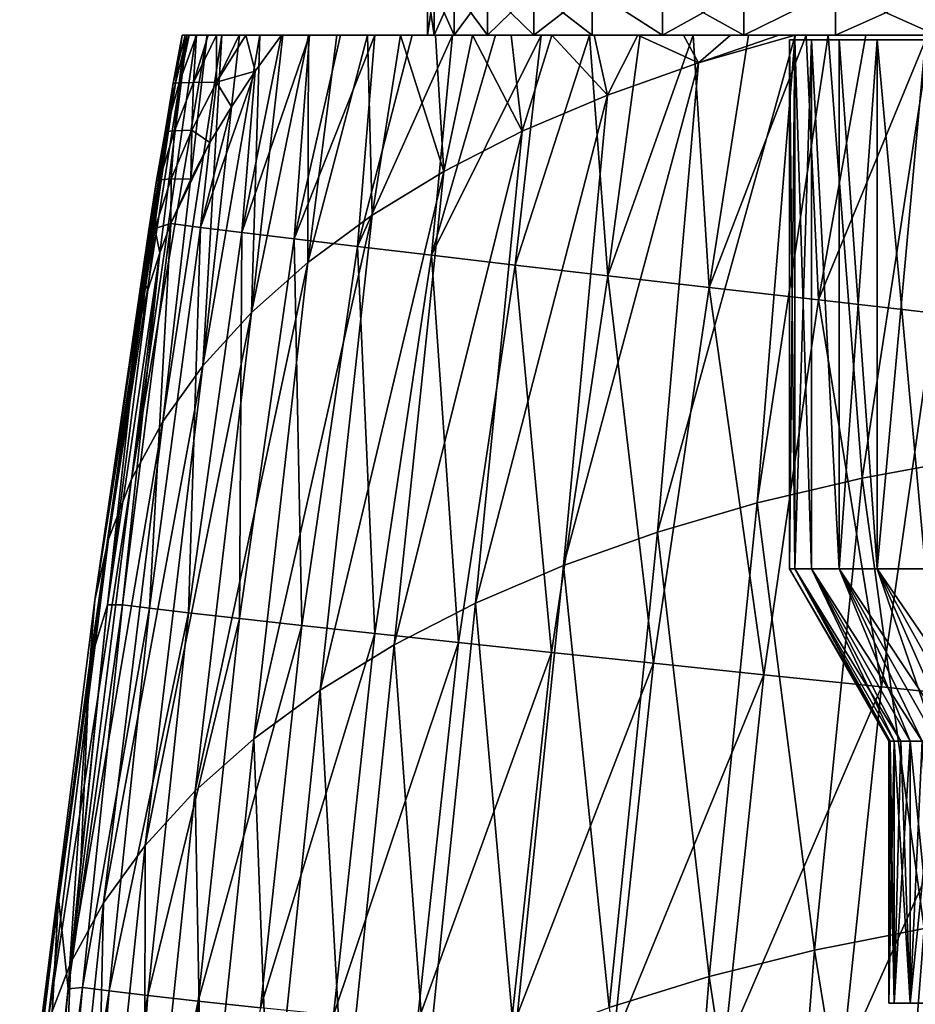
# Model space of a CAD drawing. Header units: metres. Extents: x -109 to 109, y -78 to 121.
# Tile 255 of 256: x -95.5 to -85.61, y 56.21 to 67.1. Entities that reach past the tile are written whole.
import ezdxf

# ---------------------------------------------------------------- set-up
doc = ezdxf.new("R2010")
doc.units = ezdxf.units.M
doc.layers.add('solid_508554_SW0001', color=7, linetype='CONTINUOUS')

msp = doc.modelspace()

# ---------------------------------------------------------------- linework, layer by layer
at = {"layer": 'solid_508554_SW0001'}
for points in [[(-91, 67.425629, -32), (-91, 66.925629, -32), (-90.925606, 66.925629, -30.533081)], [(-90.925598, 67.425629, -33.467049), (-90.925606, 66.925629, -33.466919), (-91, 66.925629, -32)], [(-90.925598, 67.425629, -33.467049), (-91, 66.925629, -32), (-91, 67.425629, -32)], [(-90.925598, 67.425629, -30.532951), (-91, 67.425629, -32), (-90.925606, 66.925629, -30.533081)], [(-90.925598, 67.425629, -30.532951), (-90.925606, 66.925629, -30.533081), (-90.703186, 66.925629, -29.081196)], [(-90.703186, 67.425629, -34.918823), (-90.703186, 66.925629, -34.918804), (-90.925606, 66.925629, -33.466919)], [(-90.703186, 67.425629, -34.918823), (-90.925606, 66.925629, -33.466919), (-90.925598, 67.425629, -33.467049)], [(-90.925598, 67.425629, -30.532951), (-90.703186, 66.925629, -29.081196), (-90.703186, 67.425629, -29.081179)], [(-90.703186, 67.425629, -29.081179), (-90.703186, 66.925629, -29.081196), (-90.335022, 66.925629, -27.659248)], [(-90.703186, 67.425629, -29.081179), (-90.335022, 66.925629, -27.659248), (-90.33506, 67.425629, -27.659367)], [(-90.33506, 67.425629, -36.340633), (-90.335022, 66.925629, -36.340752), (-90.703186, 66.925629, -34.918804)], [(-90.33506, 67.425629, -36.340633), (-90.703186, 66.925629, -34.918804), (-90.703186, 67.425629, -34.918823)], [(-90.33506, 67.425629, -27.659367), (-90.335022, 66.925629, -27.659248), (-89.824883, 66.925629, -26.281839)], [(-90.33506, 67.425629, -27.659367), (-89.824883, 66.925629, -26.281839), (-89.824905, 67.425629, -26.281891)], [(-89.824905, 67.425629, -37.718109), (-90.335022, 66.925629, -36.340752), (-90.33506, 67.425629, -36.340633)], [(-89.824905, 67.425629, -37.718109), (-89.824883, 66.925629, -37.718163), (-90.335022, 66.925629, -36.340752)], [(-89.824905, 67.425629, -26.281891), (-89.824883, 66.925629, -26.281839), (-89.178017, 66.925629, -24.963106)], [(-89.824905, 67.425629, -26.281891), (-89.178017, 66.925629, -24.963106), (-89.178001, 67.425629, -24.963078)], [(-89.178001, 67.425629, -39.036922), (-89.824883, 66.925629, -37.718163), (-89.824905, 67.425629, -37.718109)], [(-89.178001, 67.425629, -39.036922), (-89.178017, 66.925629, -39.036892), (-89.824883, 66.925629, -37.718163)], [(-89.178001, 67.425629, -24.963078), (-89.178017, 66.925629, -24.963106), (-88.401054, 66.925629, -23.716591)], [(-89.178001, 67.425629, -39.036922), (-88.401054, 66.925629, -40.283409), (-89.178017, 66.925629, -39.036892)], [(-89.178001, 67.425629, -24.963078), (-88.401054, 66.925629, -23.716591), (-88.401039, 67.425629, -23.716578)], [(-88.401039, 67.425629, -40.283424), (-88.401054, 66.925629, -40.283409), (-89.178001, 67.425629, -39.036922)], [(-88.401039, 67.425629, -23.716578), (-88.401054, 66.925629, -23.716591), (-87.501984, 66.925629, -22.555086)], [(-87.502022, 67.425629, -41.444855), (-87.501984, 66.925629, -41.444916), (-88.401054, 66.925629, -40.283409)], [(-87.502022, 67.425629, -41.444855), (-88.401054, 66.925629, -40.283409), (-88.401039, 67.425629, -40.283424)], [(-88.401039, 67.425629, -23.716578), (-87.501984, 66.925629, -22.555086), (-87.502022, 67.425629, -22.555143)], [(-87.502022, 67.425629, -22.555143), (-87.501984, 66.925629, -22.555086), (-86.490059, 67.425629, -21.490545)], [(-86.490059, 67.425629, -42.509457), (-87.501984, 66.925629, -41.444916), (-87.502022, 67.425629, -41.444855)], [(-86.490059, 67.425629, -21.490545), (-87.501984, 66.925629, -22.555086), (-86.490028, 66.925629, -21.490509)], [(-86.490059, 67.425629, -42.509457), (-86.490028, 66.925629, -42.509491), (-87.501984, 66.925629, -41.444916)], [(-86.490059, 67.425629, -21.490545), (-86.490028, 66.925629, -21.490509), (-85.375557, 66.925629, -20.533768)], [(-86.490059, 67.425629, -21.490545), (-85.375557, 66.925629, -20.533768), (-85.375542, 67.425629, -20.533752)], [(-85.375542, 67.425629, -43.466248), (-86.490028, 66.925629, -42.509491), (-86.490059, 67.425629, -42.509457)], [(-85.375542, 67.425629, -43.466248), (-85.375557, 66.925629, -43.466232), (-86.490028, 66.925629, -42.509491)], [(-93.654701, 66.925629, -31.499277), (-94.521751, 61.355633, -28.56023), (-94.270203, 62.016258, -27.44253)], [(-93.654701, 66.925629, -31.499277), (-93.782501, 66.393593, -31.759243), (-94.521751, 61.355633, -28.56023)], [(-93.431046, 66.925629, -29.718271), (-94.270203, 62.016258, -27.44253), (-93.922447, 62.65609, -26.338718)], [(-93.559494, 66.925629, -30.599052), (-93.654701, 66.925629, -31.499277), (-94.270203, 62.016258, -27.44253)], [(-93.431046, 66.925629, -29.718271), (-93.559494, 66.925629, -30.599052), (-94.270203, 62.016258, -27.44253)], [(-93.269768, 66.925629, -28.855232), (-93.922447, 62.65609, -26.338718), (-93.479935, 63.271343, -25.255192)], [(-93.269768, 66.925629, -28.855232), (-93.431046, 66.925629, -29.718271), (-93.922447, 62.65609, -26.338718)], [(-93.807053, 66.396179, -32.900963), (-93.782501, 66.393593, -31.759243), (-93.70826, 66.925629, -32.619682)], [(-93.807053, 66.396179, -32.900963), (-93.70826, 66.925629, -32.619682), (-93.708488, 66.925629, -32.884121)], [(-93.67514, 66.925629, -33.774487), (-93.807053, 66.396179, -32.900963), (-93.708488, 66.925629, -32.884121)], [(-93.742874, 66.399017, -34.066757), (-93.807053, 66.396179, -32.900963), (-93.67514, 66.925629, -33.774487)], [(-93.70826, 66.925629, -32.619682), (-93.782501, 66.393593, -31.759243), (-93.654701, 66.925629, -31.499277)], [(-93.742874, 66.399017, -34.066757), (-93.67514, 66.925629, -33.774487), (-93.631523, 66.925629, -34.292068)], [(-93.550201, 66.925629, -34.94989), (-93.742874, 66.399017, -34.066757), (-93.631523, 66.925629, -34.292068)], [(-93.584961, 66.402351, -35.250298), (-93.742874, 66.399017, -34.066757), (-93.550201, 66.925629, -34.94989)], [(-93.67514, 66.925629, -33.774487), (-93.708488, 66.925629, -32.884121), (-93.70826, 66.925629, -32.619682)], [(-93.67514, 66.925629, -33.774487), (-93.70826, 66.925629, -32.619682), (-93.654701, 66.925629, -31.499277)], [(-93.631523, 66.925629, -34.292068), (-93.67514, 66.925629, -33.774487), (-93.654701, 66.925629, -31.499277)], [(-93.631523, 66.925629, -34.292068), (-93.654701, 66.925629, -31.499277), (-93.559494, 66.925629, -30.599052)], [(-93.550201, 66.925629, -34.94989), (-93.631523, 66.925629, -34.292068), (-93.559494, 66.925629, -30.599052)], [(-93.584961, 66.402351, -35.250298), (-93.550201, 66.925629, -34.94989), (-93.421326, 66.925629, -35.701946)], [(-93.328522, 66.925629, -36.139088), (-93.584961, 66.402351, -35.250298), (-93.421326, 66.925629, -35.701946)], [(-93.328094, 66.406952, -36.446327), (-93.584961, 66.402351, -35.250298), (-93.328522, 66.925629, -36.139088)], [(-93.550201, 66.925629, -34.94989), (-93.559494, 66.925629, -30.599052), (-93.431046, 66.925629, -29.718271)], [(-93.421326, 66.925629, -35.701946), (-93.550201, 66.925629, -34.94989), (-93.431046, 66.925629, -29.718271)], [(-92.851913, 66.925629, -27.184698), (-93.479935, 63.271343, -25.255192), (-92.944496, 63.85836, -24.198244)], [(-93.076424, 66.925629, -28.010298), (-93.269768, 66.925629, -28.855232), (-93.479935, 63.271343, -25.255192)], [(-92.851913, 66.925629, -27.184698), (-93.076424, 66.925629, -28.010298), (-93.479935, 63.271343, -25.255192)], [(-93.421326, 66.925629, -35.701946), (-93.431046, 66.925629, -29.718271), (-93.269768, 66.925629, -28.855232)], [(-93.328522, 66.925629, -36.139088), (-93.421326, 66.925629, -35.701946), (-93.269768, 66.925629, -28.855232)], [(-93.079689, 66.925629, -37.09111), (-93.328522, 66.925629, -36.139088), (-93.269768, 66.925629, -28.855232)], [(-93.328094, 66.406952, -36.446327), (-93.328522, 66.925629, -36.139088), (-93.079689, 66.925629, -37.09111)], [(-93.005455, 66.925629, -37.334751), (-92.900574, 66.527061, -37.800152), (-93.328094, 66.406952, -36.446327)], [(-93.005455, 66.925629, -37.334751), (-93.328094, 66.406952, -36.446327), (-93.079689, 66.925629, -37.09111)], [(-93.079689, 66.925629, -37.09111), (-93.269768, 66.925629, -28.855232), (-93.076424, 66.925629, -28.010298)], [(-93.005455, 66.925629, -37.334751), (-93.079689, 66.925629, -37.09111), (-93.076424, 66.925629, -28.010298)], [(-93.005455, 66.925629, -37.334751), (-93.076424, 66.925629, -28.010298), (-92.851913, 66.925629, -27.184698)], [(-93.051163, 64.743034, -37.955872), (-92.900574, 66.527061, -37.800152), (-92.611794, 66.925629, -38.441696)], [(-92.303596, 66.925629, -39.166622), (-93.051163, 64.743034, -37.955872), (-92.611794, 66.925629, -38.441696)], [(-92.303596, 66.925629, -39.166622), (-92.471649, 64.672356, -39.36993), (-93.051163, 64.743034, -37.955872)], [(-93.005455, 66.925629, -37.334751), (-92.851913, 66.925629, -27.184698), (-92.611794, 66.925629, -38.441696)], [(-93.005455, 66.925629, -37.334751), (-92.611794, 66.925629, -38.441696), (-92.900574, 66.527061, -37.800152)], [(-92.313103, 66.925629, -25.594027), (-92.944496, 63.85836, -24.198244), (-92.31974, 64.414001, -23.173668)], [(-92.597145, 66.925629, -26.379177), (-92.851913, 66.925629, -27.184698), (-92.944496, 63.85836, -24.198244)], [(-92.313103, 66.925629, -25.594027), (-92.597145, 66.925629, -26.379177), (-92.944496, 63.85836, -24.198244)], [(-92.611794, 66.925629, -38.441696), (-92.851913, 66.925629, -27.184698), (-92.597145, 66.925629, -26.379177)], [(-92.611794, 66.925629, -38.441696), (-92.597145, 66.925629, -26.379177), (-92.313103, 66.925629, -25.594027)], [(-92.303596, 66.925629, -39.166622), (-92.611794, 66.925629, -38.441696), (-92.313103, 66.925629, -25.594027)], [(-91.580795, 66.925629, -40.586643), (-91.770889, 64.588516, -40.727238), (-92.471649, 64.672356, -39.36993)], [(-91.959587, 66.925629, -39.882862), (-91.580795, 66.925629, -40.586643), (-92.471649, 64.672356, -39.36993)], [(-92.303596, 66.925629, -39.166622), (-91.959587, 66.925629, -39.882862), (-92.471649, 64.672356, -39.36993)], [(-91.66201, 66.925629, -24.089214), (-92.31974, 64.414001, -23.173668), (-91.609795, 64.935287, -22.18712)], [(-92.000984, 66.925629, -24.830334), (-92.313103, 66.925629, -25.594027), (-92.31974, 64.414001, -23.173668)], [(-91.66201, 66.925629, -24.089214), (-92.000984, 66.925629, -24.830334), (-92.31974, 64.414001, -23.173668)], [(-92.303596, 66.925629, -39.166622), (-92.313103, 66.925629, -25.594027), (-92.000984, 66.925629, -24.830334)], [(-92.303596, 66.925629, -39.166622), (-92.000984, 66.925629, -24.830334), (-91.959587, 66.925629, -39.882862)], [(-91.959587, 66.925629, -39.882862), (-92.000984, 66.925629, -24.830334), (-91.66201, 66.925629, -24.089214)], [(-91.959587, 66.925629, -39.882862), (-91.66201, 66.925629, -24.089214), (-91.580795, 66.925629, -40.586643)], [(-90.722549, 66.925629, -41.947498), (-90.954872, 64.492233, -42.017899), (-91.770889, 64.588516, -40.727238)], [(-91.167992, 66.925629, -41.275787), (-90.722549, 66.925629, -41.947498), (-91.770889, 64.588516, -40.727238)], [(-91.580795, 66.925629, -40.586643), (-91.167992, 66.925629, -41.275787), (-91.770889, 64.588516, -40.727238)], [(-91.297539, 66.925629, -23.371998), (-91.66201, 66.925629, -24.089214), (-91.609795, 64.935287, -22.18712)], [(-91.580795, 66.925629, -40.586643), (-91.66201, 66.925629, -24.089214), (-91.297539, 66.925629, -23.371998)], [(-91.297539, 66.925629, -23.371998), (-91.609795, 64.935287, -22.18712), (-90.818779, 65.419235, -21.244251)], [(-91.580795, 66.925629, -40.586643), (-91.297539, 66.925629, -23.371998), (-91.167992, 66.925629, -41.275787)], [(-90.910027, 66.925629, -22.681744), (-91.297539, 66.925629, -23.371998), (-90.818779, 65.419235, -21.244251)], [(-91.167992, 66.925629, -41.275787), (-91.297539, 66.925629, -23.371998), (-90.910027, 66.925629, -22.681744)], [(-91, 66.925629, -32), (-91.167992, 66.925629, -41.275787), (-90.910027, 66.925629, -22.681744)], [(-90.925606, 66.925629, -33.466919), (-90.722549, 66.925629, -41.947498), (-91.167992, 66.925629, -41.275787)], [(-90.925606, 66.925629, -33.466919), (-91.167992, 66.925629, -41.275787), (-91, 66.925629, -32)], [(-90.925606, 66.925629, -30.533081), (-91, 66.925629, -32), (-90.910027, 66.925629, -22.681744)], [(-89.741089, 66.925629, -43.22731), (-90.03054, 64.384323, -43.232452), (-90.954872, 64.492233, -42.017899)], [(-90.246544, 66.925629, -42.59853), (-89.741089, 66.925629, -43.22731), (-90.954872, 64.492233, -42.017899)], [(-90.722549, 66.925629, -41.947498), (-90.246544, 66.925629, -42.59853), (-90.954872, 64.492233, -42.017899)], [(-90.703186, 66.925629, -29.081196), (-90.925606, 66.925629, -30.533081), (-90.910027, 66.925629, -22.681744)], [(-90.925606, 66.925629, -33.466919), (-90.703186, 66.925629, -34.918804), (-90.722549, 66.925629, -41.947498)], [(-90.501328, 66.925629, -22.019836), (-90.910027, 66.925629, -22.681744), (-90.818779, 65.419235, -21.244251)], [(-90.703186, 66.925629, -29.081196), (-90.910027, 66.925629, -22.681744), (-90.501328, 66.925629, -22.019836)], [(-90.501328, 66.925629, -22.019836), (-90.818779, 65.419235, -21.244251), (-89.950806, 65.862869, -20.350716)], [(-90.335022, 66.925629, -36.340752), (-90.246544, 66.925629, -42.59853), (-90.722549, 66.925629, -41.947498)], [(-90.703186, 66.925629, -34.918804), (-90.335022, 66.925629, -36.340752), (-90.722549, 66.925629, -41.947498)], [(-90.335022, 66.925629, -27.659248), (-90.703186, 66.925629, -29.081196), (-90.501328, 66.925629, -22.019836)], [(-90.07254, 66.925629, -21.386389), (-90.501328, 66.925629, -22.019836), (-89.950806, 65.862869, -20.350716)], [(-90.335022, 66.925629, -27.659248), (-90.501328, 66.925629, -22.019836), (-90.07254, 66.925629, -21.386389)], [(-89.824883, 66.925629, -26.281839), (-90.335022, 66.925629, -27.659248), (-90.07254, 66.925629, -21.386389)], [(-90.335022, 66.925629, -36.340752), (-89.824883, 66.925629, -37.718163), (-90.246544, 66.925629, -42.59853)], [(-89.824883, 66.925629, -37.718163), (-89.741089, 66.925629, -43.22731), (-90.246544, 66.925629, -42.59853)], [(-89.624496, 66.925629, -20.781239), (-90.07254, 66.925629, -21.386389), (-89.950806, 65.862869, -20.350716)], [(-89.824883, 66.925629, -26.281839), (-90.07254, 66.925629, -21.386389), (-89.624496, 66.925629, -20.781239)], [(-89.207596, 66.925629, -43.832069), (-89.004814, 64.265594, -44.361439), (-90.03054, 64.384323, -43.232452)], [(-89.741089, 66.925629, -43.22731), (-89.207596, 66.925629, -43.832069), (-90.03054, 64.384323, -43.232452)], [(-89.624496, 66.925629, -20.781239), (-89.950806, 65.862869, -20.350716), (-89.010231, 66.263344, -19.511992)], [(-89.178017, 66.925629, -24.963106), (-89.824883, 66.925629, -26.281839), (-89.624496, 66.925629, -20.781239)], [(-89.824883, 66.925629, -37.718163), (-89.178017, 66.925629, -39.036892), (-89.741089, 66.925629, -43.22731)], [(-89.178017, 66.925629, -39.036892), (-89.207596, 66.925629, -43.832069), (-89.741089, 66.925629, -43.22731)], [(-89.157761, 66.925629, -20.203945), (-89.624496, 66.925629, -20.781239), (-89.010231, 66.263344, -19.511992)], [(-89.178017, 66.925629, -24.963106), (-89.624496, 66.925629, -20.781239), (-89.157761, 66.925629, -20.203945)], [(-89.207596, 66.925629, -43.832069), (-88.64769, 66.925629, -44.410946), (-89.004814, 64.265594, -44.361439)], [(-89.178017, 66.925629, -39.036892), (-88.64769, 66.925629, -44.410946), (-89.207596, 66.925629, -43.832069)], [(-89.178017, 66.925629, -24.963106), (-89.157761, 66.925629, -20.203945), (-88.672676, 66.925629, -19.653681)], [(-88.401054, 66.925629, -23.716591), (-89.178017, 66.925629, -24.963106), (-88.672676, 66.925629, -19.653681)], [(-89.178017, 66.925629, -39.036892), (-88.401054, 66.925629, -40.283409), (-88.64769, 66.925629, -44.410946)], [(-88.672676, 66.925629, -19.653681), (-89.157761, 66.925629, -20.203945), (-89.010231, 66.263344, -19.511992)], [(-88.672676, 66.925629, -19.653681), (-89.010231, 66.263344, -19.511992), (-88.002747, 66.618629, -18.732519)], [(-88.061745, 66.925629, -44.963356), (-87.884697, 64.136856, -45.395477), (-89.004814, 64.265594, -44.361439)], [(-88.64769, 66.925629, -44.410946), (-88.061745, 66.925629, -44.963356), (-89.004814, 64.265594, -44.361439)], [(-88.170334, 66.925629, -19.130638), (-88.672676, 66.925629, -19.653681), (-88.002747, 66.618629, -18.732519)], [(-88.401054, 66.925629, -23.716591), (-88.672676, 66.925629, -19.653681), (-88.170334, 66.925629, -19.130638)], [(-88.401054, 66.925629, -40.283409), (-88.061745, 66.925629, -44.963356), (-88.64769, 66.925629, -44.410946)], [(-86.934265, 66.925629, -18.015072), (-88.456131, 61.432552, -15.289871), (-87.354057, 61.754848, -14.583651)], [(-86.934265, 66.925629, -18.015072), (-88.002747, 66.618629, -18.732519), (-88.456131, 61.432552, -15.289871)], [(-88.401054, 66.925629, -23.716591), (-88.170334, 66.925629, -19.130638), (-87.651489, 66.925629, -18.634752)], [(-87.501984, 66.925629, -22.555086), (-88.401054, 66.925629, -23.716591), (-87.651489, 66.925629, -18.634752)], [(-88.401054, 66.925629, -40.283409), (-87.501984, 66.925629, -41.444916), (-88.061745, 66.925629, -44.963356)], [(-87.651489, 66.925629, -18.634752), (-88.170334, 66.925629, -19.130638), (-88.002747, 66.618629, -18.732519)], [(-88.061745, 66.925629, -44.963356), (-87.450302, 66.925629, -45.48864), (-87.884697, 64.136856, -45.395477)], [(-87.501984, 66.925629, -41.444916), (-87.450302, 66.925629, -45.48864), (-88.061745, 66.925629, -44.963356)], [(-87.117218, 66.925629, -18.166384), (-88.002747, 66.618629, -18.732519), (-86.934265, 66.925629, -18.015072)], [(-87.651489, 66.925629, -18.634752), (-88.002747, 66.618629, -18.732519), (-87.117218, 66.925629, -18.166384)], [(-86.814056, 66.925629, -45.986229), (-86.678673, 63.999084, -46.326813), (-87.884697, 64.136856, -45.395477)], [(-87.450302, 66.925629, -45.48864), (-86.814056, 66.925629, -45.986229), (-87.884697, 64.136856, -45.395477)], [(-87.501984, 66.925629, -22.555086), (-87.651489, 66.925629, -18.634752), (-87.117218, 66.925629, -18.166384)], [(-87.501984, 66.925629, -22.555086), (-86.934265, 66.925629, -18.015072), (-86.570183, 66.925629, -17.727098)], [(-87.501984, 66.925629, -22.555086), (-87.117218, 66.925629, -18.166384), (-86.934265, 66.925629, -18.015072)], [(-86.490028, 66.925629, -21.490509), (-87.501984, 66.925629, -22.555086), (-86.570183, 66.925629, -17.727098)], [(-87.501984, 66.925629, -41.444916), (-86.490028, 66.925629, -42.509491), (-87.450302, 66.925629, -45.48864)], [(-86.490028, 66.925629, -42.509491), (-86.814056, 66.925629, -45.986229), (-87.450302, 66.925629, -45.48864)], [(-86.570183, 66.925629, -17.727098), (-87.354057, 61.754848, -14.583651), (-86.196747, 62.027233, -13.948524)], [(-86.570183, 66.925629, -17.727098), (-86.934265, 66.925629, -18.015072), (-87.354057, 61.754848, -14.583651)], [(-87, 66.87207, -32), (-87, 61.025627, -32), (-86.938431, 61.025627, -33.135384)], [(-86.938454, 66.87207, -30.864767), (-87, 61.025627, -32), (-87, 66.87207, -32)], [(-86.938454, 66.87207, -30.864767), (-86.938431, 61.025627, -30.864618), (-87, 61.025627, -32)], [(-86.938454, 66.87207, -33.135231), (-87, 66.87207, -32), (-86.938431, 61.025627, -33.135384)], [(-86.938454, 66.87207, -33.135231), (-66, 66.87207, -32), (-87, 66.87207, -32)], [(-66.061546, 66.87207, -30.864767), (-87, 66.87207, -32), (-66, 66.87207, -32)], [(-86.938454, 66.87207, -30.864767), (-87, 66.87207, -32), (-66.061546, 66.87207, -30.864767)], [(-86.938454, 66.87207, -33.135231), (-86.938431, 61.025627, -33.135384), (-86.754539, 61.025627, -34.257088)], [(-86.754517, 66.87207, -34.257168), (-86.938454, 66.87207, -33.135231), (-86.754539, 61.025627, -34.257088)], [(-66.061546, 66.87207, -33.135231), (-66, 66.87207, -32), (-86.938454, 66.87207, -33.135231)], [(-66.061546, 66.87207, -33.135231), (-86.938454, 66.87207, -33.135231), (-86.754517, 66.87207, -34.257168)], [(-86.938454, 66.87207, -30.864767), (-86.754517, 66.87207, -29.742832), (-86.938431, 61.025627, -30.864618)], [(-86.938454, 66.87207, -30.864767), (-66.061546, 66.87207, -30.864767), (-66.245483, 66.87207, -29.742832)], [(-86.938454, 66.87207, -30.864767), (-66.245483, 66.87207, -29.742832), (-86.754517, 66.87207, -29.742832)], [(-86.754517, 66.87207, -29.742832), (-86.754539, 61.025627, -29.742912), (-86.938431, 61.025627, -30.864618)], [(-86.814056, 66.925629, -45.986229), (-86.153847, 66.925629, -46.455441), (-86.678673, 63.999084, -46.326813)], [(-86.490028, 66.925629, -42.509491), (-86.153847, 66.925629, -46.455441), (-86.814056, 66.925629, -45.986229)], [(-86.754517, 66.87207, -34.257168), (-86.754539, 61.025627, -34.257088), (-86.450378, 61.025627, -35.352604)], [(-86.754517, 66.87207, -29.742832), (-86.450378, 61.025627, -28.647394), (-86.754539, 61.025627, -29.742912)], [(-86.450363, 66.87207, -35.352646), (-86.754517, 66.87207, -34.257168), (-86.450378, 61.025627, -35.352604)], [(-66.245483, 66.87207, -34.257168), (-86.754517, 66.87207, -34.257168), (-86.450363, 66.87207, -35.352646)], [(-66.061546, 66.87207, -33.135231), (-86.754517, 66.87207, -34.257168), (-66.245483, 66.87207, -34.257168)], [(-86.754517, 66.87207, -29.742832), (-86.450363, 66.87207, -28.647352), (-86.450378, 61.025627, -28.647394)], [(-86.754517, 66.87207, -29.742832), (-66.245483, 66.87207, -29.742832), (-66.549637, 66.87207, -28.647352)], [(-86.754517, 66.87207, -29.742832), (-66.549637, 66.87207, -28.647352), (-86.450363, 66.87207, -28.647352)], [(-85.471939, 66.925629, -46.894604), (-85.396629, 63.853413, -47.149212), (-86.678673, 63.999084, -46.326813)], [(-86.153847, 66.925629, -46.455441), (-85.471939, 66.925629, -46.894604), (-86.678673, 63.999084, -46.326813)], [(-85.444786, 66.925629, -16.93779), (-86.570183, 66.925629, -17.727098), (-86.196747, 62.027233, -13.948524)], [(-86.490028, 66.925629, -21.490509), (-86.570183, 66.925629, -17.727098), (-85.444786, 66.925629, -16.93779)], [(-85.375557, 66.925629, -20.533768), (-86.490028, 66.925629, -21.490509), (-85.444786, 66.925629, -16.93779)], [(-86.490028, 66.925629, -42.509491), (-85.375557, 66.925629, -43.466232), (-86.153847, 66.925629, -46.455441)], [(-86.450363, 66.87207, -35.352646), (-86.450378, 61.025627, -35.352604), (-86.02948, 61.025627, -36.408962)], [(-86.029541, 66.87207, -27.591175), (-86.02948, 61.025627, -27.591038), (-86.450378, 61.025627, -28.647394)], [(-86.450363, 66.87207, -28.647352), (-86.029541, 66.87207, -27.591175), (-86.450378, 61.025627, -28.647394)], [(-86.029541, 66.87207, -36.408825), (-86.450363, 66.87207, -35.352646), (-86.02948, 61.025627, -36.408962)], [(-66.549637, 66.87207, -35.352646), (-86.450363, 66.87207, -35.352646), (-86.029541, 66.87207, -36.408825)], [(-66.245483, 66.87207, -34.257168), (-86.450363, 66.87207, -35.352646), (-66.549637, 66.87207, -35.352646)], [(-86.450363, 66.87207, -28.647352), (-66.549637, 66.87207, -28.647352), (-66.970459, 66.87207, -27.591175)], [(-86.450363, 66.87207, -28.647352), (-66.970459, 66.87207, -27.591175), (-86.029541, 66.87207, -27.591175)], [(-85.444786, 66.925629, -16.93779), (-86.196747, 62.027233, -13.948524), (-84.990723, 62.247787, -13.388685)], [(-85.375557, 66.925629, -43.466232), (-85.471939, 66.925629, -46.894604), (-86.153847, 66.925629, -46.455441)], [(-86.029541, 66.87207, -36.408825), (-86.02948, 61.025627, -36.408962), (-85.497032, 61.025627, -37.413269)], [(-85.496994, 66.87207, -37.413315), (-86.029541, 66.87207, -36.408825), (-85.497032, 61.025627, -37.413269)], [(-66.970459, 66.87207, -36.408825), (-86.029541, 66.87207, -36.408825), (-85.496994, 66.87207, -37.413315)], [(-66.549637, 66.87207, -35.352646), (-86.029541, 66.87207, -36.408825), (-66.970459, 66.87207, -36.408825)], [(-86.029541, 66.87207, -27.591175), (-85.496994, 66.87207, -26.586683), (-86.02948, 61.025627, -27.591038)], [(-86.029541, 66.87207, -27.591175), (-66.970459, 66.87207, -27.591175), (-67.503006, 66.87207, -26.586683)], [(-86.029541, 66.87207, -27.591175), (-67.503006, 66.87207, -26.586683), (-85.496994, 66.87207, -26.586683)], [(-85.496994, 66.87207, -26.586683), (-85.497032, 61.025627, -26.586733), (-86.02948, 61.025627, -27.591038)], [(-88.002747, 66.618629, -18.732519), (-89.496414, 61.06226, -16.062994), (-88.456131, 61.432552, -15.289871)], [(-88.002747, 66.618629, -18.732519), (-89.010231, 66.263344, -19.511992), (-89.496414, 61.06226, -16.062994)], [(-93.50602, 64.80014, -36.496166), (-93.16423, 66.132935, -37.14642), (-92.900574, 66.527061, -37.800152)], [(-93.051163, 64.743034, -37.955872), (-93.50602, 64.80014, -36.496166), (-92.900574, 66.527061, -37.800152)], [(-93.328094, 66.406952, -36.446327), (-92.900574, 66.527061, -37.800152), (-93.16423, 66.132935, -37.14642)], [(-93.782501, 66.393593, -31.759243), (-93.841225, 66.124016, -31.894257), (-94.521751, 61.355633, -28.56023)], [(-93.807053, 66.396179, -32.900963), (-93.895348, 65.857407, -32.027447), (-93.841225, 66.124016, -31.894257)], [(-93.890587, 65.861855, -33.181179), (-93.895348, 65.857407, -32.027447), (-93.807053, 66.396179, -32.900963)], [(-93.742874, 66.399017, -34.066757), (-93.890587, 65.861855, -33.181179), (-93.807053, 66.396179, -32.900963)], [(-93.795021, 65.867462, -34.356937), (-93.890587, 65.861855, -33.181179), (-93.742874, 66.399017, -34.066757)], [(-93.807053, 66.396179, -32.900963), (-93.841225, 66.124016, -31.894257), (-93.782501, 66.393593, -31.759243)], [(-93.584961, 66.402351, -35.250298), (-93.795021, 65.867462, -34.356937), (-93.742874, 66.399017, -34.066757)], [(-93.603096, 65.8759, -35.550491), (-93.795021, 65.867462, -34.356937), (-93.584961, 66.402351, -35.250298)], [(-93.328094, 66.406952, -36.446327), (-93.402, 65.737434, -36.483791), (-93.603096, 65.8759, -35.550491)], [(-93.328094, 66.406952, -36.446327), (-93.603096, 65.8759, -35.550491), (-93.584961, 66.402351, -35.250298)], [(-93.328094, 66.406952, -36.446327), (-93.16423, 66.132935, -37.14642), (-93.402, 65.737434, -36.483791)], [(-89.010231, 66.263344, -19.511992), (-90.468361, 60.645882, -16.898825), (-89.496414, 61.06226, -16.062994)], [(-89.010231, 66.263344, -19.511992), (-89.950806, 65.862869, -20.350716), (-90.468361, 60.645882, -16.898825)], [(-93.841225, 66.124016, -31.894257), (-93.895348, 65.857407, -32.027447), (-94.521751, 61.355633, -28.56023)], [(-93.50602, 64.80014, -36.496166), (-93.402, 65.737434, -36.483791), (-93.16423, 66.132935, -37.14642)], [(-93.895348, 65.857407, -32.027447), (-93.992989, 65.317917, -32.29554), (-94.521751, 61.355633, -28.56023)], [(-93.890587, 65.861855, -33.181179), (-93.992989, 65.317917, -32.29554), (-93.895348, 65.857407, -32.027447)], [(-93.958473, 65.324562, -33.460842), (-93.992989, 65.317917, -32.29554), (-93.890587, 65.861855, -33.181179)], [(-93.795021, 65.867462, -34.356937), (-93.958473, 65.324562, -33.460842), (-93.890587, 65.861855, -33.181179)], [(-93.830406, 65.335403, -34.648792), (-93.958473, 65.324562, -33.460842), (-93.795021, 65.867462, -34.356937)], [(-93.603096, 65.8759, -35.550491), (-93.613358, 65.335152, -35.816586), (-93.830406, 65.335403, -34.648792)], [(-93.603096, 65.8759, -35.550491), (-93.830406, 65.335403, -34.648792), (-93.795021, 65.867462, -34.356937)], [(-93.603096, 65.8759, -35.550491), (-93.402, 65.737434, -36.483791), (-93.613358, 65.335152, -35.816586)], [(-89.950806, 65.862869, -20.350716), (-91.365799, 60.185539, -17.792898), (-90.468361, 60.645882, -16.898825)], [(-89.950806, 65.862869, -20.350716), (-90.818779, 65.419235, -21.244251), (-91.365799, 60.185539, -17.792898)], [(-93.833748, 64.84404, -35.001743), (-93.613358, 65.335152, -35.816586), (-93.402, 65.737434, -36.483791)], [(-93.50602, 64.80014, -36.496166), (-93.833748, 64.84404, -35.001743), (-93.402, 65.737434, -36.483791)], [(-90.818779, 65.419235, -21.244251), (-92.183983, 59.684212, -18.739607), (-91.365799, 60.185539, -17.792898)], [(-90.818779, 65.419235, -21.244251), (-91.609795, 64.935287, -22.18712), (-92.183983, 59.684212, -18.739607)], [(-93.992989, 65.317917, -32.29554), (-94.675652, 60.677998, -29.685419), (-94.521751, 61.355633, -28.56023)], [(-93.992989, 65.317917, -32.29554), (-94.075645, 64.77388, -32.56234), (-94.675652, 60.677998, -29.685419)], [(-93.958473, 65.324562, -33.460842), (-94.075645, 64.77388, -32.56234), (-93.992989, 65.317917, -32.29554)], [(-94.01017, 64.786491, -33.742493), (-94.075645, 64.77388, -32.56234), (-93.958473, 65.324562, -33.460842)], [(-93.830406, 65.335403, -34.648792), (-93.833748, 64.84404, -35.001743), (-94.01017, 64.786491, -33.742493)], [(-93.830406, 65.335403, -34.648792), (-94.01017, 64.786491, -33.742493), (-93.958473, 65.324562, -33.460842)], [(-93.830406, 65.335403, -34.648792), (-93.613358, 65.335152, -35.816586), (-93.833748, 64.84404, -35.001743)], [(-91.609795, 64.935287, -22.18712), (-92.918571, 59.145103, -19.733049), (-92.183983, 59.684212, -18.739607)], [(-91.609795, 64.935287, -22.18712), (-92.31974, 64.414001, -23.173668), (-92.918571, 59.145103, -19.733049)], [(-94.075645, 64.77388, -32.56234), (-94.110771, 64.504639, -32.694748), (-94.675652, 60.677998, -29.685419)], [(-94.367599, 60.629562, -34.567543), (-93.956657, 64.519653, -34.466679), (-93.833748, 64.84404, -35.001743)], [(-94.069344, 60.591682, -36.096462), (-94.367599, 60.629562, -34.567543), (-93.833748, 64.84404, -35.001743)], [(-94.01017, 64.786491, -33.742493), (-94.142723, 64.229164, -32.831379), (-94.075645, 64.77388, -32.56234)], [(-94.01017, 64.786491, -33.742493), (-94.088402, 64.106842, -33.785294), (-94.142723, 64.229164, -32.831379)], [(-94.075645, 64.77388, -32.56234), (-94.142723, 64.229164, -32.831379), (-94.110771, 64.504639, -32.694748)], [(-94.01017, 64.786491, -33.742493), (-93.956657, 64.519653, -34.466679), (-94.088402, 64.106842, -33.785294)], [(-94.069344, 60.591682, -36.096462), (-93.833748, 64.84404, -35.001743), (-93.50602, 64.80014, -36.496166)], [(-93.637993, 60.540558, -37.592861), (-94.069344, 60.591682, -36.096462), (-93.50602, 64.80014, -36.496166)], [(-94.01017, 64.786491, -33.742493), (-93.833748, 64.84404, -35.001743), (-93.956657, 64.519653, -34.466679)], [(-93.637993, 60.540558, -37.592861), (-93.50602, 64.80014, -36.496166), (-93.051163, 64.743034, -37.955872)], [(-93.076584, 60.476555, -39.044788), (-93.637993, 60.540558, -37.592861), (-93.051163, 64.743034, -37.955872)], [(-93.076584, 60.476555, -39.044788), (-93.051163, 64.743034, -37.955872), (-92.471649, 64.672356, -39.36993)], [(-92.388428, 60.400074, -40.440422), (-93.076584, 60.476555, -39.044788), (-92.471649, 64.672356, -39.36993)], [(-92.388428, 60.400074, -40.440422), (-92.471649, 64.672356, -39.36993), (-91.770889, 64.588516, -40.727238)], [(-91.579361, 60.311752, -41.769104), (-92.388428, 60.400074, -40.440422), (-91.770889, 64.588516, -40.727238)], [(-91.579361, 60.311752, -41.769104), (-91.770889, 64.588516, -40.727238), (-90.954872, 64.492233, -42.017899)], [(-94.110771, 64.504639, -32.694748), (-94.142723, 64.229164, -32.831379), (-94.675652, 60.677998, -29.685419)], [(-94.088402, 64.106842, -33.785294), (-93.956657, 64.519653, -34.466679), (-94.532341, 60.629005, -33.017654)], [(-94.367599, 60.629562, -34.567543), (-94.532341, 60.629005, -33.017654), (-93.956657, 64.519653, -34.466679)], [(-90.656631, 60.212372, -43.020813), (-91.579361, 60.311752, -41.769104), (-90.954872, 64.492233, -42.017899)], [(-90.656631, 60.212372, -43.020813), (-90.954872, 64.492233, -42.017899), (-90.03054, 64.384323, -43.232452)], [(-92.31974, 64.414001, -23.173668), (-93.565216, 58.571426, -20.767317), (-92.918571, 59.145103, -19.733049)], [(-92.31974, 64.414001, -23.173668), (-92.944496, 63.85836, -24.198244), (-93.565216, 58.571426, -20.767317)], [(-89.627487, 60.102715, -44.185547), (-90.656631, 60.212372, -43.020813), (-90.03054, 64.384323, -43.232452)], [(-89.627487, 60.102715, -44.185547), (-90.03054, 64.384323, -43.232452), (-89.004814, 64.265594, -44.361439)], [(-94.142723, 64.229164, -32.831379), (-94.193336, 63.693359, -33.098923), (-94.675652, 60.677998, -29.685419)], [(-94.088402, 64.106842, -33.785294), (-94.193336, 63.693359, -33.098923), (-94.142723, 64.229164, -32.831379)], [(-88.499222, 59.98357, -45.253342), (-89.627487, 60.102715, -44.185547), (-89.004814, 64.265594, -44.361439)], [(-88.499222, 59.98357, -45.253342), (-89.004814, 64.265594, -44.361439), (-87.884697, 64.136856, -45.395477)], [(-87.280563, 59.855854, -46.215763), (-88.499222, 59.98357, -45.253342), (-87.884697, 64.136856, -45.395477)], [(-87.280563, 59.855854, -46.215763), (-87.884697, 64.136856, -45.395477), (-86.678673, 63.999084, -46.326813)], [(-94.088402, 64.106842, -33.785294), (-94.532341, 60.629005, -33.017654), (-94.193336, 63.693359, -33.098923)], [(-85.98185, 59.72065, -47.066143), (-87.280563, 59.855854, -46.215763), (-86.678673, 63.999084, -46.326813)], [(-85.98185, 59.72065, -47.066143), (-86.678673, 63.999084, -46.326813), (-85.396629, 63.853413, -47.149212)], [(-92.944496, 63.85836, -24.198244), (-94.119568, 57.966385, -21.836508), (-93.565216, 58.571426, -20.767317)], [(-92.944496, 63.85836, -24.198244), (-93.479935, 63.271343, -25.255192), (-94.119568, 57.966385, -21.836508)], [(-84.613533, 59.579037, -47.797909), (-85.98185, 59.72065, -47.066143), (-85.396629, 63.853413, -47.149212)], [(-94.730484, 59.987164, -30.811798), (-94.193336, 63.693359, -33.098923), (-94.532341, 60.629005, -33.017654)], [(-94.675652, 60.677998, -29.685419), (-94.193336, 63.693359, -33.098923), (-94.730484, 59.987164, -30.811798)], [(-93.479935, 63.271343, -25.255192), (-94.577728, 57.333309, -22.934589), (-94.119568, 57.966385, -21.836508)], [(-93.479935, 63.271343, -25.255192), (-93.922447, 62.65609, -26.338718), (-94.577728, 57.333309, -22.934589)], [(-93.922447, 62.65609, -26.338718), (-94.937668, 56.67606, -24.054991), (-94.577728, 57.333309, -22.934589)], [(-93.922447, 62.65609, -26.338718), (-94.270203, 62.016258, -27.44253), (-94.937668, 56.67606, -24.054991)], [(-85.509109, 57.05085, -10.103118), (-84.990723, 62.247787, -13.388685), (-86.196747, 62.027233, -13.948524)], [(-94.270203, 62.016258, -27.44253), (-95.197845, 55.99865, -25.190994), (-94.937668, 56.67606, -24.054991)], [(-94.270203, 62.016258, -27.44253), (-94.521751, 61.355633, -28.56023), (-95.197845, 55.99865, -25.190994)], [(-86.721283, 56.810432, -10.653207), (-86.196747, 62.027233, -13.948524), (-87.354057, 61.754848, -14.583651)], [(-86.721283, 56.810432, -10.653207), (-85.509109, 57.05085, -10.103118), (-86.196747, 62.027233, -13.948524)], [(-87.884483, 56.518688, -11.279329), (-87.354057, 61.754848, -14.583651), (-88.456131, 61.432552, -15.289871)], [(-87.884483, 56.518688, -11.279329), (-86.721283, 56.810432, -10.653207), (-87.354057, 61.754848, -14.583651)], [(-88.992119, 56.17765, -11.97734), (-88.456131, 61.432552, -15.289871), (-89.496414, 61.06226, -16.062994)], [(-88.992119, 56.17765, -11.97734), (-87.884483, 56.518688, -11.279329), (-88.456131, 61.432552, -15.289871)], [(-94.521751, 61.355633, -28.56023), (-95.356743, 55.30508, -26.335886), (-95.197845, 55.99865, -25.190994)], [(-94.521751, 61.355633, -28.56023), (-94.675652, 60.677998, -29.685419), (-95.356743, 55.30508, -26.335886)], [(-90.037621, 55.789333, -12.743092), (-89.496414, 61.06226, -16.062994), (-90.468361, 60.645882, -16.898825)], [(-90.037621, 55.789333, -12.743092), (-88.992119, 56.17765, -11.97734), (-89.496414, 61.06226, -16.062994)], [(-87, 61.025627, -32), (-85.900002, 59.120369, -32), (-85.885216, 59.120369, -32.526932)], [(-86.938431, 61.025627, -30.864618), (-85.900002, 59.120369, -32), (-87, 61.025627, -32)], [(-86.938431, 61.025627, -33.135384), (-87, 61.025627, -32), (-85.885216, 59.120369, -32.526932)], [(-86.938431, 61.025627, -30.864618), (-85.885216, 59.120369, -31.473068), (-85.900002, 59.120369, -32)], [(-86.938431, 61.025627, -33.135384), (-85.885216, 59.120369, -32.526932), (-85.840881, 59.120369, -33.052593)], [(-86.938431, 61.025627, -33.135384), (-85.840881, 59.120369, -33.052593), (-85.767189, 59.120369, -33.57457)], [(-86.754539, 61.025627, -34.257088), (-86.938431, 61.025627, -33.135384), (-85.767189, 59.120369, -33.57457)], [(-86.938431, 61.025627, -30.864618), (-85.840881, 59.120369, -30.947407), (-85.885216, 59.120369, -31.473068)], [(-86.938431, 61.025627, -30.864618), (-86.754539, 61.025627, -29.742912), (-85.840881, 59.120369, -30.947407)], [(-86.754539, 61.025627, -34.257088), (-85.767189, 59.120369, -33.57457), (-85.664352, 59.120369, -34.091572)], [(-86.754539, 61.025627, -34.257088), (-85.664352, 59.120369, -34.091572), (-85.532585, 59.120369, -34.602371)], [(-86.450378, 61.025627, -35.352604), (-86.754539, 61.025627, -34.257088), (-85.532585, 59.120369, -34.602371)], [(-86.754539, 61.025627, -29.742912), (-85.664352, 59.120369, -29.908426), (-85.767189, 59.120369, -30.42543)], [(-86.754539, 61.025627, -29.742912), (-86.450378, 61.025627, -28.647394), (-85.664352, 59.120369, -29.908426)], [(-86.754539, 61.025627, -29.742912), (-85.767189, 59.120369, -30.42543), (-85.840881, 59.120369, -30.947407)], [(-86.450378, 61.025627, -35.352604), (-85.532585, 59.120369, -34.602371), (-85.372498, 59.120369, -35.104633)], [(-86.450378, 61.025627, -35.352604), (-85.372498, 59.120369, -35.104633), (-85.184509, 59.120369, -35.597118)], [(-86.02948, 61.025627, -36.408962), (-86.450378, 61.025627, -35.352604), (-85.184509, 59.120369, -35.597118)], [(-86.450378, 61.025627, -28.647394), (-85.372498, 59.120369, -28.895365), (-85.532585, 59.120369, -29.397627)], [(-86.450378, 61.025627, -28.647394), (-86.02948, 61.025627, -27.591038), (-85.372498, 59.120369, -28.895365)], [(-86.450378, 61.025627, -28.647394), (-85.532585, 59.120369, -29.397627), (-85.664352, 59.120369, -29.908426)], [(-86.02948, 61.025627, -36.408962), (-85.184509, 59.120369, -35.597118), (-84.969055, 59.120369, -36.078617)], [(-86.02948, 61.025627, -36.408962), (-84.969055, 59.120369, -36.078617), (-84.727097, 59.120369, -36.546959)], [(-85.497032, 61.025627, -37.413269), (-86.02948, 61.025627, -36.408962), (-84.727097, 59.120369, -36.546959)], [(-86.02948, 61.025627, -27.591038), (-84.969055, 59.120369, -27.921385), (-85.184509, 59.120369, -28.402882)], [(-86.02948, 61.025627, -27.591038), (-85.497032, 61.025627, -26.586733), (-84.969055, 59.120369, -27.921385)], [(-86.02948, 61.025627, -27.591038), (-85.184509, 59.120369, -28.402882), (-85.372498, 59.120369, -28.895365)], [(-94.675652, 60.677998, -29.685419), (-94.730484, 59.987164, -30.811798), (-95.356743, 55.30508, -26.335886)], [(-94.367599, 60.629562, -34.567543), (-94.967438, 56.383091, -32.896881), (-94.532341, 60.629005, -33.017654)], [(-94.808563, 56.399414, -34.45639), (-94.967438, 56.383091, -32.896881), (-94.367599, 60.629562, -34.567543)], [(-94.532341, 60.629005, -33.017654), (-94.967438, 56.383091, -32.896881), (-94.828079, 57.786304, -32.938141)], [(-94.730484, 59.987164, -30.811798), (-94.532341, 60.629005, -33.017654), (-94.828079, 57.786304, -32.938141)], [(-94.808563, 56.399414, -34.45639), (-94.367599, 60.629562, -34.567543), (-94.069344, 60.591682, -36.096462)], [(-91.014404, 55.355774, -13.572438), (-90.468361, 60.645882, -16.898825), (-91.365799, 60.185539, -17.792898)], [(-91.014404, 55.355774, -13.572438), (-90.037621, 55.789333, -12.743092), (-90.468361, 60.645882, -16.898825)], [(-94.808563, 56.399414, -34.45639), (-94.069344, 60.591682, -36.096462), (-94.516327, 56.360237, -35.994579)], [(-94.516327, 56.360237, -35.994579), (-94.069344, 60.591682, -36.096462), (-93.637993, 60.540558, -37.592861)], [(-94.516327, 56.360237, -35.994579), (-93.637993, 60.540558, -37.592861), (-94.089508, 56.309517, -37.500603)], [(-94.089508, 56.309517, -37.500603), (-93.637993, 60.540558, -37.592861), (-93.076584, 60.476555, -39.044788)], [(-94.089508, 56.309517, -37.500603), (-93.076584, 60.476555, -39.044788), (-93.531136, 56.247627, -38.962357)], [(-93.531136, 56.247627, -38.962357), (-93.076584, 60.476555, -39.044788), (-92.388428, 60.400074, -40.440422)], [(-93.531136, 56.247627, -38.962357), (-92.388428, 60.400074, -40.440422), (-92.84449, 56.174969, -40.367855)], [(-92.84449, 56.174969, -40.367855), (-92.388428, 60.400074, -40.440422), (-91.579361, 60.311752, -41.769104)], [(-92.84449, 56.174969, -40.367855), (-91.579361, 60.311752, -41.769104), (-92.035492, 56.092148, -41.706295)], [(-92.035492, 56.092148, -41.706295), (-91.579361, 60.311752, -41.769104), (-90.656631, 60.212372, -43.020813)], [(-92.035492, 56.092148, -41.706295), (-90.656631, 60.212372, -43.020813), (-91.11142, 55.999897, -42.967506)], [(-91.11142, 55.999897, -42.967506), (-90.656631, 60.212372, -43.020813), (-89.627487, 60.102715, -44.185547)], [(-91.916237, 54.879196, -14.460951), (-91.365799, 60.185539, -17.792898), (-92.183983, 59.684212, -18.739607)], [(-91.916237, 54.879196, -14.460951), (-91.014404, 55.355774, -13.572438), (-91.365799, 60.185539, -17.792898)], [(-91.11142, 55.999897, -42.967506), (-89.627487, 60.102715, -44.185547), (-90.079567, 55.898945, -44.141312)], [(-90.079567, 55.898945, -44.141312), (-89.627487, 60.102715, -44.185547), (-88.499222, 59.98357, -45.253342)], [(-95.356743, 55.30508, -26.335886), (-94.730484, 59.987164, -30.811798), (-95.074554, 57.385437, -29.204895)], [(-95.074554, 57.385437, -29.204895), (-94.730484, 59.987164, -30.811798), (-94.967438, 56.383091, -32.896881)], [(-94.730484, 59.987164, -30.811798), (-94.828079, 57.786304, -32.938141), (-94.967438, 56.383091, -32.896881)], [(-90.079567, 55.898945, -44.141312), (-88.499222, 59.98357, -45.253342), (-88.947289, 55.790031, -45.217602)], [(-88.947289, 55.790031, -45.217602), (-88.499222, 59.98357, -45.253342), (-87.280563, 59.855854, -46.215763)], [(-88.947289, 55.790031, -45.217602), (-87.280563, 59.855854, -46.215763), (-87.723434, 55.674, -46.187866)], [(-87.723434, 55.674, -46.187866), (-87.280563, 59.855854, -46.215763), (-85.98185, 59.72065, -47.066143)], [(-92.738365, 54.362679, -15.403042), (-92.183983, 59.684212, -18.739607), (-92.918571, 59.145103, -19.733049)], [(-92.738365, 54.362679, -15.403042), (-91.916237, 54.879196, -14.460951), (-92.183983, 59.684212, -18.739607)], [(-87.723434, 55.674, -46.187866), (-85.98185, 59.72065, -47.066143), (-86.418472, 55.551834, -47.045319)], [(-86.418472, 55.551834, -47.045319), (-85.98185, 59.72065, -47.066143), (-84.613533, 59.579037, -47.797909)], [(-86.418472, 55.551834, -47.045319), (-84.613533, 59.579037, -47.797909), (-85.042961, 55.424522, -47.783249)], [(-93.476425, 53.809505, -16.392822), (-92.918571, 59.145103, -19.733049), (-93.565216, 58.571426, -20.767317)], [(-93.476425, 53.809505, -16.392822), (-92.738365, 54.362679, -15.403042), (-92.918571, 59.145103, -19.733049)], [(-85.900002, 59.120369, -32), (-85.900002, 56.225624, -32), (-85.840881, 56.225624, -33.052582)], [(-85.840881, 59.120369, -30.947407), (-85.840881, 56.225624, -30.94742), (-85.900002, 56.225624, -32)], [(-85.885216, 59.120369, -31.473068), (-85.900002, 56.225624, -32), (-85.900002, 59.120369, -32)], [(-85.885216, 59.120369, -31.473068), (-85.840881, 59.120369, -30.947407), (-85.900002, 56.225624, -32)], [(-85.885216, 59.120369, -32.526932), (-85.900002, 59.120369, -32), (-85.840881, 56.225624, -33.052582)], [(-85.840881, 59.120369, -33.052593), (-85.885216, 59.120369, -32.526932), (-85.840881, 56.225624, -33.052582)], [(-85.840881, 59.120369, -33.052593), (-85.840881, 56.225624, -33.052582), (-85.664352, 56.225624, -34.091553)], [(-85.767189, 59.120369, -33.57457), (-85.840881, 59.120369, -33.052593), (-85.664352, 56.225624, -34.091553)], [(-85.664352, 59.120369, -29.908426), (-85.664352, 56.225624, -29.908449), (-85.840881, 56.225624, -30.94742)], [(-85.767189, 59.120369, -30.42543), (-85.664352, 59.120369, -29.908426), (-85.840881, 56.225624, -30.94742)], [(-85.840881, 59.120369, -30.947407), (-85.767189, 59.120369, -30.42543), (-85.840881, 56.225624, -30.94742)], [(-85.664352, 59.120369, -34.091572), (-85.767189, 59.120369, -33.57457), (-85.664352, 56.225624, -34.091553)], [(-85.664352, 59.120369, -34.091572), (-85.664352, 56.225624, -34.091553), (-85.372505, 56.225624, -35.10461)], [(-85.532585, 59.120369, -34.602371), (-85.664352, 59.120369, -34.091572), (-85.372505, 56.225624, -35.10461)], [(-85.372498, 59.120369, -28.895365), (-85.372505, 56.225624, -28.895388), (-85.664352, 56.225624, -29.908449)], [(-85.532585, 59.120369, -29.397627), (-85.372498, 59.120369, -28.895365), (-85.664352, 56.225624, -29.908449)], [(-85.664352, 59.120369, -29.908426), (-85.532585, 59.120369, -29.397627), (-85.664352, 56.225624, -29.908449)], [(-94.126038, 53.222977, -17.424408), (-93.565216, 58.571426, -20.767317), (-94.119568, 57.966385, -21.836508)], [(-94.126038, 53.222977, -17.424408), (-93.476425, 53.809505, -16.392822), (-93.565216, 58.571426, -20.767317)], [(-94.682823, 52.60638, -18.491911), (-94.119568, 57.966385, -21.836508), (-94.577728, 57.333309, -22.934589)], [(-94.682823, 52.60638, -18.491911), (-94.126038, 53.222977, -17.424408), (-94.119568, 57.966385, -21.836508)], [(-95.372124, 52.032578, -32.75098), (-95.412903, 54.599396, -27.482914), (-95.074554, 57.385437, -29.204895)], [(-95.356743, 55.30508, -26.335886), (-95.074554, 57.385437, -29.204895), (-95.412903, 54.599396, -27.482914)], [(-95.364761, 52.115211, -32.755302), (-95.372124, 52.032578, -32.75098), (-95.074554, 57.385437, -29.204895)], [(-95.364761, 52.115211, -32.755302), (-95.074554, 57.385437, -29.204895), (-95.357246, 52.199913, -32.758823)], [(-95.074554, 57.385437, -29.204895), (-94.967438, 56.383091, -32.896881), (-95.357246, 52.199913, -32.758823)], [(-95.142868, 51.963127, -19.589308), (-94.577728, 57.333309, -22.934589), (-94.937668, 56.67606, -24.054991)], [(-95.142868, 51.963127, -19.589308), (-94.682823, 52.60638, -18.491911), (-94.577728, 57.333309, -22.934589)], [(-85.915535, 51.848625, -6.810069), (-85.509109, 57.05085, -10.103118), (-86.721283, 56.810432, -10.653207)], [(-85.915535, 51.848625, -6.810069), (-84.65519, 52.056366, -6.350321), (-85.509109, 57.05085, -10.103118)], [(-87.133476, 51.588188, -7.350307), (-86.721283, 56.810432, -10.653207), (-87.884483, 56.518688, -11.279329)], [(-87.133476, 51.588188, -7.350307), (-85.915535, 51.848625, -6.810069), (-86.721283, 56.810432, -10.653207)], [(-95.504135, 51.297142, -20.710018), (-94.937668, 56.67606, -24.054991), (-95.197845, 55.99865, -25.190994)], [(-95.504135, 51.297142, -20.710018), (-95.142868, 51.963127, -19.589308), (-94.937668, 56.67606, -24.054991)], [(-88.302177, 51.276932, -7.967332), (-87.884483, 56.518688, -11.279329), (-88.992119, 56.17765, -11.97734)], [(-88.302177, 51.276932, -7.967332), (-87.133476, 51.588188, -7.350307), (-87.884483, 56.518688, -11.279329)], [(-94.808563, 56.399414, -34.45639), (-95.357246, 52.199913, -32.758823), (-94.967438, 56.383091, -32.896881)], [(-94.808563, 56.399414, -34.45639), (-95.297043, 52.182858, -33.590256), (-95.357246, 52.199913, -32.758823)], [(-94.808563, 56.399414, -34.45639), (-95.197281, 52.162979, -34.419353), (-95.297043, 52.182858, -33.590256)], [(-94.808563, 56.399414, -34.45639), (-94.516327, 56.360237, -35.994579), (-95.197281, 52.162979, -34.419353)], [(-94.516327, 56.360237, -35.994579), (-95.058243, 52.140335, -35.243912), (-95.197281, 52.162979, -34.419353)], [(-94.516327, 56.360237, -35.994579), (-94.88031, 52.114983, -36.061733), (-95.058243, 52.140335, -35.243912)], [(-94.516327, 56.360237, -35.994579), (-94.089508, 56.309517, -37.500603), (-94.88031, 52.114983, -36.061733)], [(-94.089508, 56.309517, -37.500603), (-94.663895, 52.086994, -36.870609), (-94.88031, 52.114983, -36.061733)], [(-94.089508, 56.309517, -37.500603), (-94.409515, 52.056431, -37.668343), (-94.663895, 52.086994, -36.870609)], [(-94.089508, 56.309517, -37.500603), (-93.531136, 56.247627, -38.962357), (-94.409515, 52.056431, -37.668343)], [(-93.531136, 56.247627, -38.962357), (-94.117729, 52.023373, -38.452744), (-94.409515, 52.056431, -37.668343)], [(-93.531136, 56.247627, -38.962357), (-93.789124, 51.987888, -39.221775), (-94.117729, 52.023373, -38.452744)], [(-93.531136, 56.247627, -38.962357), (-92.84449, 56.174969, -40.367855), (-93.789124, 51.987888, -39.221775)], [(-85.900002, 56.225624, -32), (-85.300003, 56.225624, -32), (-85.244652, 56.225624, -32.985405)], [(-85.840881, 56.225624, -30.94742), (-85.300003, 56.225624, -32), (-85.900002, 56.225624, -32)], [(-85.840881, 56.225624, -33.052582), (-85.900002, 56.225624, -32), (-85.244652, 56.225624, -32.985405)], [(-85.244652, 56.225624, -31.014597), (-85.300003, 56.225624, -32), (-85.840881, 56.225624, -30.94742)], [(-85.840881, 56.225624, -33.052582), (-85.244652, 56.225624, -32.985405), (-85.079391, 56.225624, -33.958057)], [(-85.664352, 56.225624, -34.091553), (-85.840881, 56.225624, -33.052582), (-85.079391, 56.225624, -33.958057)], [(-85.079391, 56.225624, -30.041943), (-85.840881, 56.225624, -30.94742), (-85.664352, 56.225624, -29.908449)], [(-85.079391, 56.225624, -30.041943), (-85.244652, 56.225624, -31.014597), (-85.840881, 56.225624, -30.94742)], [(-85.664352, 56.225624, -34.091553), (-85.079391, 56.225624, -33.958057), (-84.806183, 56.225624, -34.906425)], [(-85.372505, 56.225624, -35.10461), (-85.664352, 56.225624, -34.091553), (-84.806183, 56.225624, -34.906425)], [(-84.806183, 56.225624, -29.093576), (-85.664352, 56.225624, -29.908449), (-85.372505, 56.225624, -28.895388)], [(-84.806183, 56.225624, -29.093576), (-85.079391, 56.225624, -30.041943), (-85.664352, 56.225624, -29.908449)]]:
    msp.add_3dface(points, dxfattribs=at)

doc.saveas('drawing.dxf')
